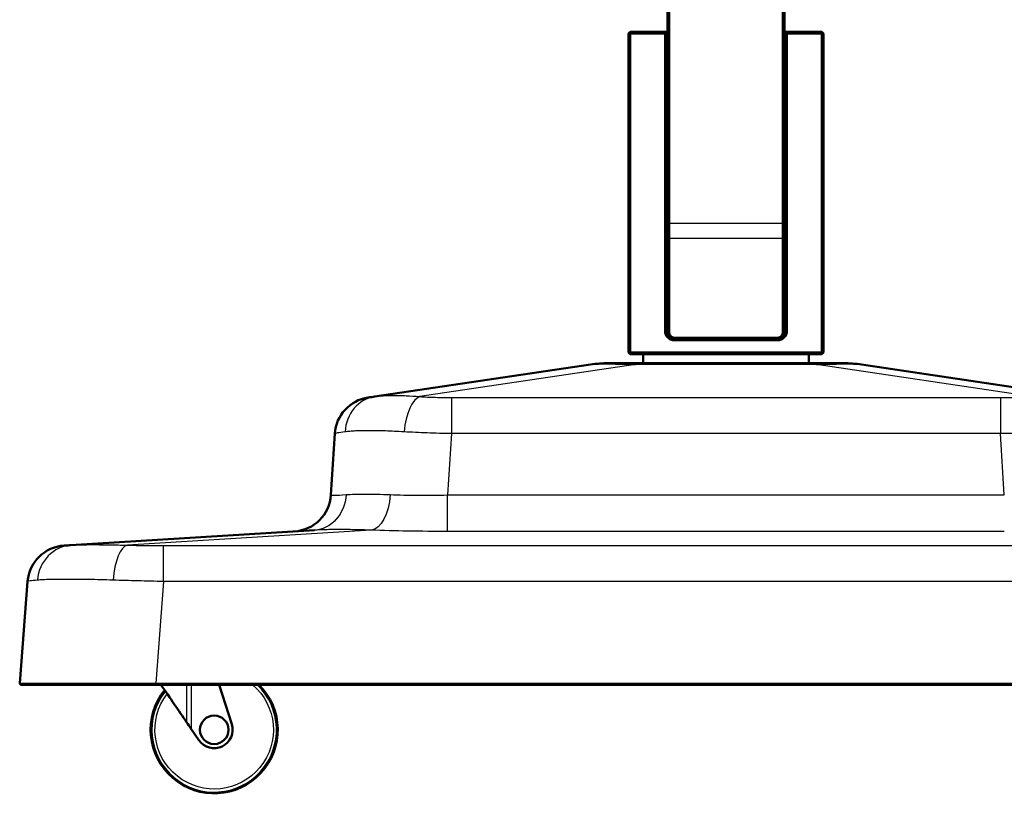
# Model space of a CAD drawing. Header units: millimetres. Extents: x 196 to 2279, y -1387 to 2348.
# Tile 32 of 89: x 1284 to 1605, y -1386 to -1133. Entities that reach past the tile are written whole.
import ezdxf

# ---------------------------------------------------------------- set-up
doc = ezdxf.new("R2010")
doc.units = ezdxf.units.MM
doc.header["$LTSCALE"] = 0.75
doc.layers.add('Visible', color=7, linetype='Continuous', lineweight=50)
doc.layers.add('Visible Narrow', color=7, linetype='Continuous', lineweight=25)

msp = doc.modelspace()

# ---------------------------------------------------------------- linework, layer by layer
at = {"layer": 'Visible', "extrusion": (1, -2e-16, -2.966e-13)}
for p, q in [((1533.04, -811.56, 52.2), (1533.04, -1198.81, 52.2)), ((1532.54, -1198.81, 52.7), (1532.54, -812.16, 52.7)), ((1494.94, -1198.81, 52.2), (1494.94, -1101.98, 52.2)), ((1495.44, -1102.42, 52.7), (1495.44, -1198.81, 52.7)), ((1482.74, -1136.51, 31.25), (1482.24, -1137.01, 31.25)), ((1482.24, -1241.01, 31.25), (1482.24, -1137.01, 31.25)), ((1482.24, -1137.01, 31.25), (1482.74, -1137.01, 31.75)), ((1482.74, -1136.51, 31.25), (1494.14, -1136.51, 31.25)), ((1482.74, -1136.51, 31.25), (1482.74, -1137.01, 31.75)), ((1494.14, -1137.01, 31.75), (1482.74, -1137.01, 31.75)), ((1482.74, -1137.01, 31.75), (1482.74, -1241.01, 31.75)), ((1494.14, -1136.51, 26.8), (1494.94, -1136.51, 26.8)), ((1494.14, -1136.51, 31.25), (1494.14, -1137.01, 31.75)), ((1494.64, -1137.01, 31.25), (1494.14, -1136.51, 31.25)), ((1494.14, -1234.01, 31.75), (1494.14, -1137.01, 31.75)), ((1494.64, -1137.01, 31.25), (1494.14, -1137.01, 31.75)), ((1494.64, -1137.01, 31.25), (1494.64, -1234.01, 31.25)), ((1494.94, -1137.01, 27.3), (1494.64, -1137.01, 27.3)), ((1533.04, -1136.51, 26.8), (1533.84, -1136.51, 26.8)), ((1533.34, -1137.01, 27.3), (1533.04, -1137.01, 27.3)), ((1533.84, -1136.51, 31.25), (1533.34, -1137.01, 31.25)), ((1533.34, -1234.01, 31.25), (1533.34, -1137.01, 31.25)), ((1533.84, -1137.01, 31.75), (1533.34, -1137.01, 31.25)), ((1533.84, -1136.51, 31.25), (1545.24, -1136.51, 31.25)), ((1533.84, -1137.01, 31.75), (1533.84, -1136.51, 31.25)), ((1545.24, -1137.01, 31.75), (1533.84, -1137.01, 31.75)), ((1533.84, -1137.01, 31.75), (1533.84, -1234.01, 31.75)), ((1545.74, -1137.01, 31.25), (1545.24, -1136.51, 31.25)), ((1545.24, -1137.01, 31.75), (1545.24, -1136.51, 31.25)), ((1545.24, -1241.01, 31.75), (1545.24, -1137.01, 31.75)), ((1545.24, -1137.01, 31.75), (1545.74, -1137.01, 31.25)), ((1545.74, -1137.01, 31.25), (1545.74, -1241.01, 31.25)), ((1494.94, -1234.01, 33.18), (1494.94, -1203.59, 50.91)), ((1495.44, -1203.84, 51.34), (1495.44, -1234.26, 33.61)), ((1532.54, -1234.26, 33.61), (1532.54, -1203.84, 51.34)), ((1533.04, -1203.59, 50.91), (1533.04, -1234.01, 33.18)), ((1494.94, -1234.01, 33.18), (1495.44, -1234.26, 33.61)), ((1533.04, -1234.01, 33.18), (1532.54, -1234.26, 33.61)), ((1497.14, -1236.51, 31.25), (1497.44, -1236.51, 31.25)), ((1530.84, -1237.01, 31.75), (1497.14, -1237.01, 31.75)), ((1497.44, -1236.26, 32.44), (1530.54, -1236.26, 32.44)), ((1530.54, -1236.51, 32.01), (1497.44, -1236.51, 32.01)), ((1530.54, -1236.51, 31.25), (1530.84, -1236.51, 31.25)), ((1482.24, -1241.01, 31.25), (1482.74, -1241.51, 31.25)), ((1482.24, -1241.01, 31.25), (1482.74, -1241.01, 31.75)), ((1482.74, -1241.01, 31.75), (1545.24, -1241.01, 31.75)), ((1482.74, -1241.51, 31.25), (1482.74, -1241.01, 31.75)), ((1545.24, -1241.51, 31.25), (1482.74, -1241.51, 31.25)), ((1486.99, -1241.51), (1486.99, -1244.51)), ((1540.99, -1241.51), (1540.99, -1244.51)), ((1545.24, -1241.51, 31.25), (1545.74, -1241.01, 31.25)), ((1545.24, -1241.01, 31.75), (1545.24, -1241.51, 31.25)), ((1545.24, -1241.01, 31.75), (1545.74, -1241.01, 31.25)), ((1484.48, -1244.51, 38.32), (1543.5, -1244.51, 38.32)), ((1399.57, -1255.37, 99.74), (1469.8, -1244.94, 29.51)), ((1558.19, -1244.94, 29.51), (1628.41, -1255.37, 99.74)), ((1385.28, -1287.45, 90.69), (1386.54, -1267.46, 89.43)), ((1300.56, -1303.81, 195), (1379.95, -1298.92, 115.61)), ((1283.85, -1348.75, 185.83), (1286.41, -1315.64, 183.26)), ((1699.82, -1349.29, 229.65), (1328.16, -1349.29, 229.65)), ((1348.85, -1349.29, 200.24), (1352.94, -1362.18, 200.24)), ((1342.27, -1367.38, 200.24), (1339.86, -1363.87, 200.24))]:
    msp.add_line(p, q, dxfattribs=at)
at = {"layer": 'Visible'}
msp.add_circle((1347.22, -1363.99, 200.74), 4.65, dxfattribs=at)
at = {"layer": 'Visible', "extrusion": (-1, 2e-16, 2.966e-13)}
for centre, radius in [((1198.81, 42.7, -1494.94), 9.5), ((1198.81, 42.7, -1532.54), 10)]:
    msp.add_arc(centre, radius, 59.7639, 90, dxfattribs=at)
at = {"layer": 'Visible', "extrusion": (1, -2e-16, -2.966e-13)}
for centre, radius in [((-1198.81, 42.7, 1495.44), 10), ((-1198.81, 42.7, 1533.04), 9.5)]:
    msp.add_arc(centre, radius, 90, 120.2361, dxfattribs=at)
at = {"layer": 'Visible', "extrusion": (-2.952e-13, -3.2e-15, -1)}
msp.add_arc((-1497.14, -1234.01, -31.75), 3, 270, 0, dxfattribs=at)
at = {"layer": 'Visible'}
for centre, radius, start, end in [((1497.14, -1234.01, 31.25), 2.5, 180, 270), ((1530.84, -1234.01, 31.25), 2.5, 270, 0), ((1399.22, -1268.26, 89.43), 12.7, 98.443, 176.376), ((1299.08, -1316.62, 183.26), 12.7, 93.521, 175.562), ((1284.34, -1348.79, 185.83), 0.5, 175.562, 270), ((1347.22, -1363.99, 185.74), 20.71, 141.2539, 45.2584)]:
    msp.add_arc(centre, radius, start, end, dxfattribs=at)
at = {"layer": 'Visible', "extrusion": (-2.922e-13, -2.3e-15, -1)}
msp.add_arc((-1530.84, -1234.01, -31.75), 3, 180, 270, dxfattribs=at)
at = {"layer": 'Visible', "extrusion": (-3.034e-13, 1.98e-14, -1)}
msp.add_arc((-1475.67, -1284.51, -29.51), 40, 81.557, 90, dxfattribs=at)
at = {"layer": 'Visible', "extrusion": (-2.966e-13, -2e-16, -1)}
for centre, radius, start, end in [((-1552.31, -1284.51, -29.51), 40, 90, 98.443), ((-1372.6, -1286.65, -90.69), 12.7, 183.624, 266.479), ((-1347.22, -1363.99, -200.24), 6, 162.409, 325.5904)]:
    msp.add_arc(centre, radius, start, end, dxfattribs=at)
at = {"layer": 'Visible', "extrusion": (-0.825019, -0.565105, 1.769e-13)}
msp.add_ellipse((1328.25, -1346.92, 185.74), major_axis=(18, -26.28), ratio=0.565105, start_param=0.985111, end_param=1.480732, dxfattribs=at)
at = {"layer": 'Visible', "extrusion": (-0.825019, -0.565105, -1.625e-13)}
msp.add_ellipse((1339.86, -1363.87, 203.24), major_axis=(-3, 4.38), ratio=0.565105, start_param=0.985111, end_param=1.570796, dxfattribs=at)
at = {"layer": 'Visible'}
for points, knots in [([(1497.44, -1236.51, 32.01), (1497.15, -1236.51, 32.01), (1496.87, -1236.46, 32.04), (1496.32, -1236.26, 32.13), (1496.07, -1236.12, 32.19), (1495.79, -1235.89, 32.3), (1495.73, -1235.83, 32.33), (1495.62, -1235.72, 32.38), (1495.56, -1235.66, 32.41), (1495.32, -1235.37, 32.54), (1495.18, -1235.12, 32.66), (1494.99, -1234.58, 32.91), (1494.94, -1234.3, 33.05), (1494.94, -1234.01, 33.18)], [-0.4146166, -0.4146166, -0.4146166, -0.4146166, -0.3274812, -0.3274812, -0.2385346, -0.2385346, -0.2133961, -0.2133961, -0.1874577, -0.1874577, -0.094577, -0.094577, 0, 0, 0, 0]), ([(1533.04, -1234.01, 33.18), (1533.04, -1234.3, 33.05), (1532.99, -1234.58, 32.91), (1532.8, -1235.12, 32.66), (1532.66, -1235.37, 32.54), (1532.42, -1235.66, 32.41), (1532.37, -1235.72, 32.38), (1532.25, -1235.83, 32.33), (1532.19, -1235.89, 32.3), (1531.91, -1236.12, 32.19), (1531.66, -1236.26, 32.13), (1531.12, -1236.46, 32.04), (1530.83, -1236.51, 32.01), (1530.54, -1236.51, 32.01)], [-0.413874, -0.413874, -0.413874, -0.413874, -0.3194664, -0.3194664, -0.226752, -0.226752, -0.2008601, -0.2008601, -0.1757666, -0.1757666, -0.0869794, -0.0869794, 0, 0, 0, 0])]:
    msp.add_open_spline(points, degree=3, knots=knots, dxfattribs=at)
at = {"layer": 'Visible', "extrusion": (3.259e-13, 0.503564, -0.863958)}
msp.add_open_spline([(1495.44, -1234.26, 33.61), (1495.44, -1234.52, 33.46), (1495.49, -1234.78, 33.31), (1495.69, -1235.26, 33.03), (1495.84, -1235.49, 32.9), (1496.2, -1235.85, 32.68), (1496.41, -1236, 32.6), (1496.77, -1236.15, 32.51), (1496.9, -1236.19, 32.48), (1497.17, -1236.25, 32.45), (1497.3, -1236.26, 32.44), (1497.44, -1236.26, 32.44)], degree=3, knots=[0, 0, 0, 0, 0.0903653, 0.0903653, 0.1776833, 0.1776833, 0.2578318, 0.2578318, 0.2994718, 0.2994718, 0.3406089, 0.3406089, 0.3406089, 0.3406089], dxfattribs=at)
at = {"layer": 'Visible', "extrusion": (-8.382e-13, 0.503564, -0.863958)}
msp.add_open_spline([(1530.54, -1236.26, 32.44), (1530.68, -1236.26, 32.44), (1530.81, -1236.25, 32.45), (1531.08, -1236.19, 32.48), (1531.21, -1236.15, 32.51), (1531.57, -1236, 32.6), (1531.78, -1235.85, 32.68), (1532.14, -1235.49, 32.9), (1532.29, -1235.26, 33.03), (1532.49, -1234.78, 33.31), (1532.54, -1234.52, 33.46), (1532.54, -1234.26, 33.61)], degree=3, knots=[0, 0, 0, 0, 0.0408548, 0.0408548, 0.0822089, 0.0822089, 0.1618073, 0.1618073, 0.2485258, 0.2485258, 0.3382708, 0.3382708, 0.3382708, 0.3382708], dxfattribs=at)
at = {"layer": 'Visible', "extrusion": (0, 1, 0)}
for points, knots in [([(1484.48, -1244.51, 38.32), (1481.55, -1244.51, 38.32), (1479.35, -1244.51, 37.59), (1477.88, -1244.51, 36.11), (1476.41, -1244.51, 34.64), (1475.67, -1244.51, 32.44), (1475.67, -1244.51, 29.51)], [6.1791766, 6.1791766, 6.1791766, 6.1791766, 6.2831853, 6.2831853, 6.2831853, 6.387194, 6.387194, 6.387194, 6.387194]), ([(1552.31, -1244.51, 29.51), (1552.31, -1244.51, 32.44), (1551.58, -1244.51, 34.64), (1550.11, -1244.51, 36.11), (1548.63, -1244.51, 37.59), (1546.43, -1244.51, 38.32), (1543.5, -1244.51, 38.32)], [6.1791766, 6.1791766, 6.1791766, 6.1791766, 6.2831853, 6.2831853, 6.2831853, 6.387194, 6.387194, 6.387194, 6.387194]), ([(1328.16, -1349.29, 229.65), (1325.29, -1349.29, 229.65), (1322.42, -1349.29, 229.37), (1319.6, -1349.29, 228.81), (1316.78, -1349.29, 228.25), (1314.02, -1349.29, 227.41), (1311.37, -1349.29, 226.32), (1308.72, -1349.29, 225.22), (1306.18, -1349.29, 223.86), (1303.8, -1349.29, 222.27), (1301.41, -1349.29, 220.68), (1299.19, -1349.29, 218.86), (1297.16, -1349.29, 216.83), (1295.14, -1349.29, 214.8), (1293.31, -1349.29, 212.58), (1291.72, -1349.29, 210.19), (1290.13, -1349.29, 207.81), (1288.77, -1349.29, 205.27), (1287.67, -1349.29, 202.62), (1286.58, -1349.29, 199.97), (1285.74, -1349.29, 197.21), (1285.18, -1349.29, 194.39), (1284.63, -1349.29, 191.58), (1284.34, -1349.29, 188.7), (1284.34, -1349.29, 185.83)], [2.359188, 2.359188, 2.359188, 2.359188, 2.554789, 2.554789, 2.554789, 2.750391, 2.750391, 2.750391, 2.945992, 2.945992, 2.945992, 3.141593, 3.141593, 3.141593, 3.337194, 3.337194, 3.337194, 3.532795, 3.532795, 3.532795, 3.728396, 3.728396, 3.728396, 3.923997, 3.923997, 3.923997, 3.923997])]:
    msp.add_open_spline(points, degree=3, knots=knots, dxfattribs=at)
at = {"layer": 'Visible', "extrusion": (0.146825, -0.989162, 3.105e-13)}
msp.add_open_spline([(1397.35, -1255.7, 89.43), (1397.35, -1255.7, 91.19), (1397.54, -1255.67, 92.97), (1397.91, -1255.61, 94.71), (1398.29, -1255.56, 96.44), (1398.85, -1255.48, 98.14), (1399.57, -1255.37, 99.74)], degree=3, knots=[2.8546526, 2.8546526, 2.8546526, 2.8546526, 3.0639143, 3.0639143, 3.0639143, 3.2731759, 3.2731759, 3.2731759, 3.2731759], dxfattribs=at)
at = {"layer": 'Visible', "extrusion": (0.061414, -0.998112, -1.626e-13)}
msp.add_open_spline([(1298.3, -1303.95, 183.26), (1298.3, -1303.95, 185.26), (1298.49, -1303.93, 187.27), (1298.87, -1303.91, 189.24), (1299.25, -1303.89, 191.22), (1299.82, -1303.85, 193.16), (1300.56, -1303.81, 195)], degree=3, knots=[2.6373585, 2.6373585, 2.6373585, 2.6373585, 2.8266372, 2.8266372, 2.8266372, 3.0159158, 3.0159158, 3.0159158, 3.0159158], dxfattribs=at)
at = {"layer": 'Visible Narrow', "extrusion": (1, -2e-16, -2.966e-13)}
for p, q in [((1495.44, -1198.81, 52.7), (1494.94, -1198.81, 52.2)), ((1495.44, -1198.81, 52.7), (1532.54, -1198.81, 52.7)), ((1533.04, -1198.81, 52.2), (1532.54, -1198.81, 52.7)), ((1495.44, -1203.84, 51.34), (1494.94, -1203.59, 50.91)), ((1532.54, -1203.84, 51.34), (1495.44, -1203.84, 51.34)), ((1533.04, -1203.59, 50.91), (1532.54, -1203.84, 51.34)), ((1494.64, -1234.01, 31.25), (1494.14, -1234.01, 31.75)), ((1533.84, -1234.01, 31.75), (1533.34, -1234.01, 31.25)), ((1497.14, -1236.51, 31.25), (1497.14, -1237.01, 31.75)), ((1497.44, -1236.51, 32.01), (1497.44, -1236.26, 32.44)), ((1530.54, -1236.51, 32.01), (1530.54, -1236.26, 32.44)), ((1530.84, -1237.01, 31.75), (1530.84, -1236.51, 31.25)), ((1484.48, -1244.94, 44.2), (1414.25, -1255.37, 114.42)), ((1543.5, -1244.94, 44.2), (1484.48, -1244.94, 44.2)), ((1613.73, -1255.37, 114.42), (1543.5, -1244.94, 44.2)), ((1424.57, -1255.7, 116.64), (1603.42, -1255.7, 116.64)), ((1424.57, -1267.46, 127.45), (1423.3, -1287.45, 128.72)), ((1603.42, -1267.46, 127.45), (1424.57, -1267.46, 127.45)), ((1604.68, -1287.45, 128.72), (1603.42, -1267.46, 127.45)), ((1423.3, -1287.45, 128.72), (1604.68, -1287.45, 128.72)), ((1398.38, -1298.92, 134.04), (1318.99, -1303.81, 213.43)), ((1604.68, -1299.33, 140.61), (1423.3, -1299.33, 140.61)), ((1330.73, -1303.95, 215.69), (1697.25, -1303.95, 215.69)), ((1330.73, -1315.64, 227.58), (1328.16, -1348.75, 230.15)), ((1697.25, -1315.64, 227.58), (1330.73, -1315.64, 227.58)), ((1328.16, -1348.75, 230.15), (1699.82, -1348.75, 230.15)), ((1338.2, -1349.29, 200.74), (1338.2, -1361.45, 200.74)), ((1339.86, -1363.87, 200.24), (1339.86, -1349.29, 200.24))]:
    msp.add_line(p, q, dxfattribs=at)
for centre, radius, start, end in [((-1284.51, 38.32, 1484.48), 40, 0, 8.443), ((-1268.26, 114.77, 1424.57), 12.7, 8.443, 86.376), ((-1268.26, 114.77, 1603.42), 12.7, 8.443, 86.376), ((-1286.65, 141.39, 1423.3), 12.7, 183.521, 266.376)]:
    msp.add_arc(centre, radius, start, end, dxfattribs=at)
at = {"layer": 'Visible Narrow', "extrusion": (-1, 2e-16, 2.966e-13)}
for centre, radius, start, end in [((1284.51, 38.32, -1543.5), 40, 171.557, 180), ((1348.79, 229.65, -1328.16), 0.5, 0, 94.438)]:
    msp.add_arc(centre, radius, start, end, dxfattribs=at)
at = {"layer": 'Visible Narrow', "extrusion": (0.410914, 0.060994, 0.909631)}
msp.add_arc((-1459.96, -1050.2, 589.26), 12.7, 0, 77.5209, dxfattribs=at)
at = {"layer": 'Visible Narrow', "extrusion": (0.909631, -0.060994, 0.410914)}
msp.add_arc((-1170.47, -512.08, 1410.03), 12.7, 9.2679, 86.7888, dxfattribs=at)
at = {"layer": 'Visible Narrow', "extrusion": (-0.493513, -0.030366, -0.869208)}
msp.add_arc((1368.52, -1070.7, -742.07), 12.7, 277.9953, 360, dxfattribs=at)
at = {"layer": 'Visible Narrow', "extrusion": (-0.869208, 0.030366, -0.493513)}
msp.add_arc((1236.64, -594.6, -1321.07), 12.7, 273.9461, 355.9508, dxfattribs=at)
at = {"layer": 'Visible Narrow', "extrusion": (0.372396, 0.022914, 0.927791)}
msp.add_arc((-1393.92, -1057.33, 635.37), 12.7, 0, 80.973, dxfattribs=at)
at = {"layer": 'Visible Narrow', "extrusion": (0.927791, -0.022914, 0.372396)}
msp.add_arc((-1283.52, -305.79, 1333.1), 12.7, 3.7943, 84.7673, dxfattribs=at)
at = {"layer": 'Visible Narrow', "extrusion": (-1, 7e-16, 2.882e-13)}
msp.add_arc((1316.62, 214.91, -1330.73), 12.7, 94.438, 176.479, dxfattribs=at)
at = {"layer": 'Visible Narrow', "extrusion": (-2.966e-13, -2e-16, -1)}
msp.add_arc((-1347.22, -1363.99, -194.44), 19.3, 130.36, 37.4791, dxfattribs=at)
at = {"layer": 'Visible Narrow'}
msp.add_arc((1347.22, -1363.99, 193.49), 20.3, 141.6014, 46.4276, dxfattribs=at)
at = {"layer": 'Visible Narrow', "extrusion": (-0.048472, -0.997648, 0.048472)}
msp.add_open_spline([(1469.8, -1244.94, 29.51), (1470.76, -1244.8, 33.42), (1472.47, -1244.73, 36.62), (1477.38, -1244.73, 41.52), (1480.57, -1244.8, 43.23), (1484.48, -1244.94, 44.2)], degree=3, knots=[6.1791766, 6.1791766, 6.1791766, 6.1791766, 6.2831853, 6.2831853, 6.387194, 6.387194, 6.387194, 6.387194], dxfattribs=at)
at = {"layer": 'Visible Narrow', "extrusion": (-0.048472, 0.997648, -0.048472)}
msp.add_open_spline([(1543.5, -1244.94, 44.2), (1547.42, -1244.8, 43.23), (1550.61, -1244.73, 41.52), (1555.51, -1244.73, 36.62), (1557.22, -1244.8, 33.42), (1558.19, -1244.94, 29.51)], degree=3, knots=[6.1791766, 6.1791766, 6.1791766, 6.1791766, 6.2831853, 6.2831853, 6.387194, 6.387194, 6.387194, 6.387194], dxfattribs=at)
at = {"layer": 'Visible Narrow'}
for points, knots in [([(1399.57, -1255.37, 99.74), (1399.96, -1255.31, 100.53), (1400.39, -1255.26, 101.3), (1400.85, -1255.21, 102.05), (1400.85, -1255.21, 102.05), (1400.85, -1255.21, 102.05), (1400.86, -1255.21, 102.06), (1401.31, -1255.16, 102.81), (1401.8, -1255.13, 103.53), (1402.31, -1255.09, 104.24), (1402.31, -1255.09, 104.24), (1402.32, -1255.09, 104.25), (1402.32, -1255.09, 104.25), (1403.35, -1255.03, 105.67), (1404.49, -1255, 107.01), (1405.74, -1255, 108.25), (1406.05, -1255, 108.57), (1406.37, -1255, 108.88), (1406.7, -1255, 109.18), (1407.02, -1255.01, 109.48), (1407.35, -1255.02, 109.77), (1407.69, -1255.02, 110.05), (1407.69, -1255.02, 110.06), (1407.69, -1255.02, 110.06), (1407.7, -1255.02, 110.06), (1408.36, -1255.04, 110.63), (1409.05, -1255.06, 111.17), (1409.75, -1255.09, 111.68), (1409.76, -1255.09, 111.69), (1409.77, -1255.09, 111.69), (1409.77, -1255.1, 111.69), (1411.18, -1255.16, 112.72), (1412.68, -1255.25, 113.63), (1414.25, -1255.37, 114.42)], [0, 0, 0, 0, 0.00264699, 0.00264699, 0.00264699, 0.00265959, 0.00265959, 0.00265959, 0.00530344, 0.00530344, 0.00530344, 0.00531918, 0.00531918, 0.00531918, 0.01063837, 0.01063837, 0.01063837, 0.01197644, 0.01197644, 0.01197644, 0.01329796, 0.01329796, 0.01329796, 0.01331308, 0.01331308, 0.01331308, 0.01595755, 0.01595755, 0.01595755, 0.015978, 0.015978, 0.015978, 0.02127673, 0.02127673, 0.02127673, 0.02127673]), ([(1409.1, -1266.87, 124.12), (1406.97, -1266.75, 123.16), (1404.96, -1266.66, 122.02), (1403.07, -1266.59, 120.71), (1402.12, -1266.56, 120.06), (1401.2, -1266.54, 119.36), (1400.31, -1266.52, 118.62), (1399.87, -1266.51, 118.25), (1399.43, -1266.51, 117.86), (1399, -1266.5, 117.47), (1398.57, -1266.5, 117.08), (1398.14, -1266.5, 116.67), (1397.73, -1266.5, 116.26), (1396.09, -1266.5, 114.62), (1394.61, -1266.53, 112.84), (1393.3, -1266.59, 110.95), (1392.64, -1266.63, 110), (1392.03, -1266.66, 109.02), (1391.46, -1266.71, 108.01), (1390.88, -1266.76, 107), (1390.35, -1266.81, 105.95), (1389.87, -1266.87, 104.89)], [0, 0, 0, 0, 0.00691321, 0.00691321, 0.00691321, 0.01037019, 0.01037019, 0.01037019, 0.01209879, 0.01209879, 0.01209879, 0.01382743, 0.01382743, 0.01382743, 0.02074109, 0.02074109, 0.02074109, 0.02419794, 0.02419794, 0.02419794, 0.02765479, 0.02765479, 0.02765479, 0.02765479]), ([(1390.19, -1287.34, 109.39), (1391.05, -1287.28, 110.9), (1392, -1287.24, 112.34), (1393.04, -1287.21, 113.71), (1393.56, -1287.19, 114.39), (1394.11, -1287.18, 115.06), (1394.68, -1287.17, 115.71), (1395.25, -1287.17, 116.36), (1395.84, -1287.16, 116.99), (1396.45, -1287.16, 117.59), (1397.66, -1287.16, 118.81), (1398.95, -1287.18, 119.93), (1400.3, -1287.21, 120.96), (1401.66, -1287.24, 122), (1403.09, -1287.28, 122.94), (1404.6, -1287.34, 123.8)], [0, 0, 0, 0, 0.00516569, 0.00516569, 0.00516569, 0.00774852, 0.00774852, 0.00774852, 0.01033134, 0.01033134, 0.01033134, 0.01549702, 0.01549702, 0.01549702, 0.02066273, 0.02066273, 0.02066273, 0.02066273]), ([(1398.38, -1298.92, 134.04), (1396.44, -1298.85, 132.96), (1394.6, -1298.8, 131.77), (1392.85, -1298.77, 130.45), (1391.11, -1298.74, 129.14), (1389.46, -1298.72, 127.71), (1387.9, -1298.72, 126.16), (1387.12, -1298.72, 125.38), (1386.37, -1298.72, 124.58), (1385.64, -1298.73, 123.74), (1384.92, -1298.74, 122.91), (1384.22, -1298.75, 122.05), (1383.56, -1298.77, 121.17), (1382.23, -1298.8, 119.4), (1381.03, -1298.85, 117.55), (1379.95, -1298.92, 115.61)], [0, 0, 0, 0, 0.0065508, 0.0065508, 0.0065508, 0.0131016, 0.0131016, 0.0131016, 0.016377, 0.016377, 0.016377, 0.01964941, 0.01964941, 0.01964941, 0.02620321, 0.02620321, 0.02620321, 0.02620321]), ([(1300.56, -1303.81, 195), (1301, -1303.78, 196.04), (1301.48, -1303.75, 197.04), (1302.01, -1303.73, 198.03), (1302.27, -1303.72, 198.52), (1302.55, -1303.71, 199.01), (1302.84, -1303.7, 199.48), (1303.13, -1303.69, 199.96), (1303.43, -1303.69, 200.43), (1303.74, -1303.68, 200.89), (1304.99, -1303.65, 202.74), (1306.4, -1303.63, 204.45), (1307.97, -1303.63, 206.03), (1308.37, -1303.63, 206.42), (1308.77, -1303.63, 206.8), (1309.19, -1303.64, 207.18), (1309.6, -1303.64, 207.56), (1310.03, -1303.64, 207.92), (1310.46, -1303.65, 208.28), (1311.32, -1303.65, 208.99), (1312.21, -1303.66, 209.65), (1313.13, -1303.68, 210.27), (1313.13, -1303.68, 210.27), (1313.14, -1303.68, 210.27), (1313.14, -1303.68, 210.28), (1314.97, -1303.71, 211.51), (1316.92, -1303.75, 212.56), (1318.99, -1303.81, 213.43)], [0, 0, 0, 0, 0.00335095, 0.00335095, 0.00335095, 0.00502964, 0.00502964, 0.00502964, 0.00670935, 0.00670935, 0.00670935, 0.01343474, 0.01343474, 0.01343474, 0.01511408, 0.01511408, 0.01511408, 0.01679342, 0.01679342, 0.01679342, 0.02015211, 0.02015211, 0.02015211, 0.02016408, 0.02016408, 0.02016408, 0.02686948, 0.02686948, 0.02686948, 0.02686948]), ([(1314.31, -1315.21, 224.39), (1311.51, -1315.12, 223.26), (1308.87, -1315.05, 221.87), (1306.39, -1315.01, 220.23), (1305.15, -1314.98, 219.42), (1303.95, -1314.97, 218.53), (1302.78, -1314.95, 217.58), (1302.2, -1314.95, 217.11), (1301.63, -1314.94, 216.62), (1301.07, -1314.94, 216.11), (1300.51, -1314.94, 215.61), (1299.97, -1314.94, 215.09), (1299.44, -1314.94, 214.56), (1297.33, -1314.94, 212.45), (1295.44, -1314.96, 210.15), (1293.79, -1315.01, 207.66), (1293.38, -1315.02, 207.04), (1292.98, -1315.03, 206.4), (1292.6, -1315.04, 205.75), (1292.22, -1315.06, 205.11), (1291.85, -1315.07, 204.45), (1291.5, -1315.09, 203.78), (1290.8, -1315.13, 202.45), (1290.17, -1315.16, 201.08), (1289.6, -1315.21, 199.68)], [0, 0, 0, 0, 0.00892122, 0.00892122, 0.00892122, 0.01338202, 0.01338202, 0.01338202, 0.01561245, 0.01561245, 0.01561245, 0.01784289, 0.01784289, 0.01784289, 0.02676437, 0.02676437, 0.02676437, 0.02899489, 0.02899489, 0.02899489, 0.03122525, 0.03122525, 0.03122525, 0.03568582, 0.03568582, 0.03568582, 0.03568582])]:
    msp.add_open_spline(points, degree=3, knots=knots, dxfattribs=at)
at = {"layer": 'Visible Narrow', "extrusion": (-4.498e-13, -0.989162, -0.146825)}
msp.add_open_spline([(1414.25, -1255.37, 114.42), (1415.85, -1255.48, 115.14), (1417.55, -1255.56, 115.71), (1419.29, -1255.61, 116.08), (1421.02, -1255.67, 116.45), (1422.8, -1255.7, 116.64), (1424.57, -1255.7, 116.64)], degree=3, knots=[3.0100095, 3.0100095, 3.0100095, 3.0100095, 3.219271, 3.219271, 3.219271, 3.4285327, 3.4285327, 3.4285327, 3.4285327], dxfattribs=at)
at = {"layer": 'Visible Narrow', "extrusion": (-2.42e-14, -0.989162, -0.146825)}
msp.add_open_spline([(1603.42, -1255.7, 116.64), (1605.18, -1255.7, 116.64), (1606.96, -1255.67, 116.45), (1608.7, -1255.61, 116.08), (1610.43, -1255.56, 115.71), (1612.13, -1255.48, 115.14), (1613.73, -1255.37, 114.42)], degree=3, knots=[5.9962452, 5.9962452, 5.9962452, 5.9962452, 6.2055069, 6.2055069, 6.2055069, 6.4147685, 6.4147685, 6.4147685, 6.4147685], dxfattribs=at)
at = {"layer": 'Visible Narrow', "extrusion": (0.078403, -0.996705, 0.020798)}
msp.add_open_spline([(1389.87, -1266.87, 104.89), (1388.79, -1267.01, 102.49), (1387.95, -1267.13, 99.94), (1387.39, -1267.22, 97.34), (1386.83, -1267.32, 94.73), (1386.55, -1267.4, 92.07), (1386.54, -1267.46, 89.43)], degree=3, knots=[3.0100095, 3.0100095, 3.0100095, 3.0100095, 3.2192711, 3.2192711, 3.2192711, 3.4285327, 3.4285327, 3.4285327, 3.4285327], dxfattribs=at)
at = {"layer": 'Visible Narrow', "extrusion": (-0.020798, -0.996705, -0.078403)}
msp.add_open_spline([(1424.57, -1267.46, 127.45), (1421.93, -1267.4, 127.45), (1419.26, -1267.32, 127.16), (1416.65, -1267.22, 126.6), (1414.05, -1267.13, 126.04), (1411.5, -1267.01, 125.2), (1409.1, -1266.87, 124.12)], degree=3, knots=[2.8546526, 2.8546526, 2.8546526, 2.8546526, 3.0639142, 3.0639142, 3.0639142, 3.2731759, 3.2731759, 3.2731759, 3.2731759], dxfattribs=at)
at = {"layer": 'Visible Narrow', "extrusion": (0.020798, -0.996705, -0.078403)}
msp.add_open_spline([(1618.88, -1266.87, 124.12), (1616.48, -1267.01, 125.2), (1613.93, -1267.13, 126.04), (1611.33, -1267.22, 126.6), (1608.72, -1267.32, 127.16), (1606.06, -1267.4, 127.45), (1603.42, -1267.46, 127.45)], degree=3, knots=[6.1516021, 6.1516021, 6.1516021, 6.1516021, 6.3608637, 6.3608637, 6.3608637, 6.5701254, 6.5701254, 6.5701254, 6.5701254], dxfattribs=at)
at = {"layer": 'Visible Narrow', "extrusion": (0.101943, -0.994576, -0.020667)}
msp.add_open_spline([(1385.28, -1287.45, 90.69), (1385.27, -1287.52, 93.92), (1385.69, -1287.55, 97.2), (1386.52, -1287.53, 100.37), (1387.35, -1287.51, 103.54), (1388.6, -1287.44, 106.6), (1390.19, -1287.34, 109.39)], degree=3, knots=[2.6753602, 2.6753602, 2.6753602, 2.6753602, 2.9317592, 2.9317592, 2.9317592, 3.1881578, 3.1881578, 3.1881578, 3.1881578], dxfattribs=at)
at = {"layer": 'Visible Narrow', "extrusion": (0.020667, -0.994576, -0.101943)}
msp.add_open_spline([(1404.6, -1287.34, 123.8), (1407.4, -1287.44, 125.39), (1410.45, -1287.51, 126.64), (1413.62, -1287.53, 127.47), (1416.79, -1287.55, 128.31), (1420.07, -1287.52, 128.72), (1423.3, -1287.45, 128.72)], degree=3, knots=[3.0950275, 3.0950275, 3.0950275, 3.0950275, 3.3514261, 3.3514261, 3.3514261, 3.6078251, 3.6078251, 3.6078251, 3.6078251], dxfattribs=at)
at = {"layer": 'Visible Narrow', "extrusion": (-7.43e-14, -0.998112, -0.061414)}
msp.add_open_spline([(1423.3, -1299.33, 140.61), (1419, -1299.33, 140.61), (1414.63, -1299.29, 140.05), (1410.4, -1299.22, 138.94), (1406.18, -1299.15, 137.83), (1402.11, -1299.05, 136.16), (1398.38, -1298.92, 134.04)], degree=3, knots=[2.6753602, 2.6753602, 2.6753602, 2.6753602, 2.9317591, 2.9317591, 2.9317591, 3.1881578, 3.1881578, 3.1881578, 3.1881578], dxfattribs=at)
at = {"layer": 'Visible Narrow', "extrusion": (-7.46e-14, -0.998112, -0.061414)}
msp.add_open_spline([(1318.99, -1303.81, 213.43), (1320.83, -1303.85, 214.17), (1322.77, -1303.89, 214.74), (1324.75, -1303.91, 215.12), (1326.72, -1303.93, 215.5), (1328.73, -1303.95, 215.69), (1330.73, -1303.95, 215.69)], degree=3, knots=[3.2672695, 3.2672695, 3.2672695, 3.2672695, 3.4565481, 3.4565481, 3.4565481, 3.6458268, 3.6458268, 3.6458268, 3.6458268], dxfattribs=at)
at = {"layer": 'Visible Narrow', "extrusion": (0.022239, -0.999513, 0.0219)}
msp.add_open_spline([(1289.6, -1315.21, 199.68), (1288.57, -1315.29, 197.1), (1287.76, -1315.36, 194.39), (1287.23, -1315.44, 191.63), (1286.69, -1315.51, 188.87), (1286.42, -1315.58, 186.05), (1286.41, -1315.64, 183.26)], degree=3, knots=[3.2672695, 3.2672695, 3.2672695, 3.2672695, 3.4565481, 3.4565481, 3.4565481, 3.6458268, 3.6458268, 3.6458268, 3.6458268], dxfattribs=at)
at = {"layer": 'Visible Narrow', "extrusion": (-0.0219, -0.999513, -0.022239)}
msp.add_open_spline([(1330.73, -1315.64, 227.58), (1327.94, -1315.58, 227.57), (1325.13, -1315.51, 227.3), (1322.36, -1315.44, 226.76), (1319.6, -1315.36, 226.23), (1316.89, -1315.29, 225.43), (1314.31, -1315.21, 224.39)], degree=3, knots=[2.6373585, 2.6373585, 2.6373585, 2.6373585, 2.8266372, 2.8266372, 2.8266372, 3.0159158, 3.0159158, 3.0159158, 3.0159158], dxfattribs=at)
at = {"layer": 'Visible Narrow', "extrusion": (-0.000862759, -0.999999, 0.000862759)}
msp.add_open_spline([(1283.85, -1348.75, 185.83), (1283.85, -1348.74, 188.74), (1284.13, -1348.74, 191.64), (1285.26, -1348.74, 197.34), (1286.11, -1348.74, 200.13), (1288.32, -1348.73, 205.49), (1289.7, -1348.73, 208.06), (1292.91, -1348.73, 212.88), (1294.76, -1348.73, 215.13), (1298.86, -1348.73, 219.23), (1301.11, -1348.73, 221.08), (1305.93, -1348.73, 224.3), (1308.5, -1348.73, 225.67), (1313.86, -1348.74, 227.89), (1316.65, -1348.74, 228.73), (1322.35, -1348.74, 229.86), (1325.26, -1348.74, 230.15), (1328.16, -1348.75, 230.15)], degree=3, knots=[2.359188, 2.359188, 2.359188, 2.359188, 2.554789, 2.554789, 2.750391, 2.750391, 2.945992, 2.945992, 3.141593, 3.141593, 3.337194, 3.337194, 3.532795, 3.532795, 3.728396, 3.728396, 3.923997, 3.923997, 3.923997, 3.923997], dxfattribs=at)

doc.saveas('drawing.dxf')
